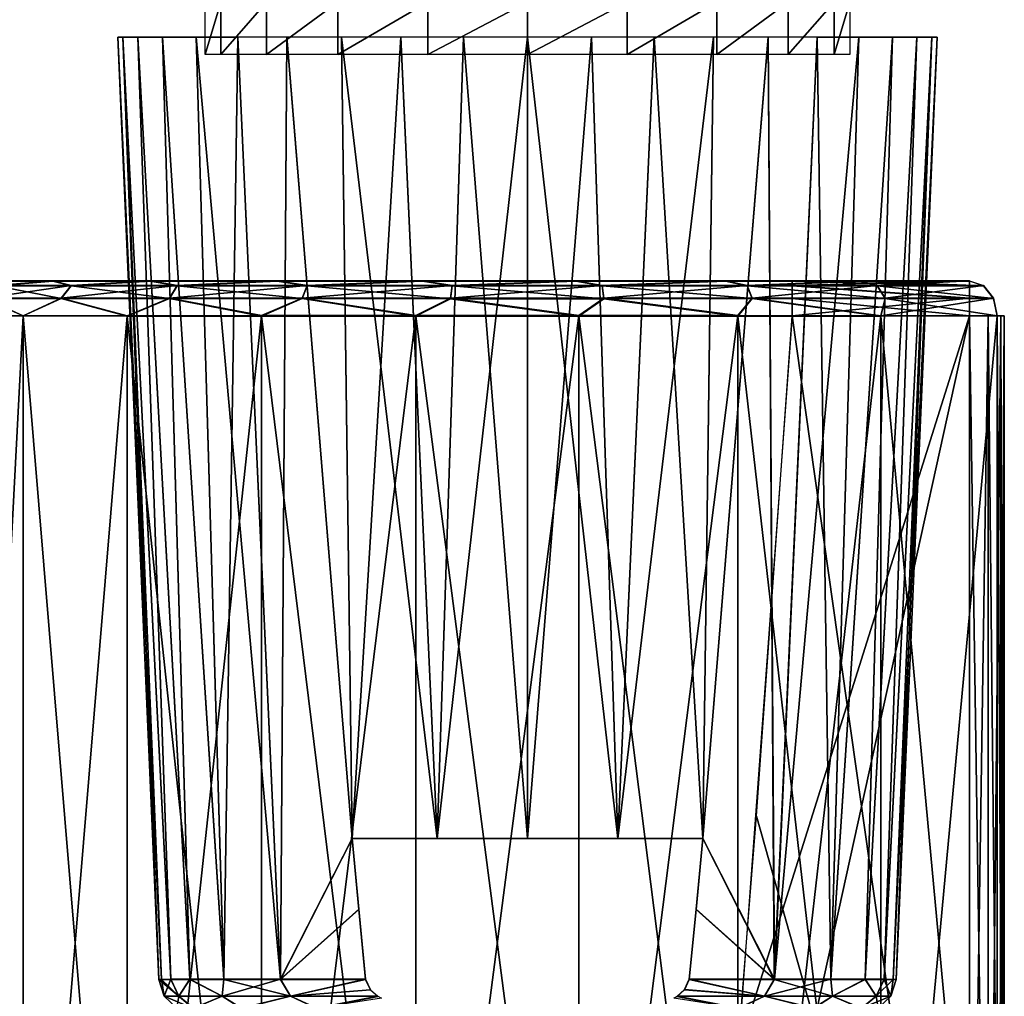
# Model space of a CAD drawing. Header units: millimetres. Extents: x -150 to 150, y -85 to 1149.
# Tile 52 of 256: x 43 to 71, y 420 to 448. Entities that reach past the tile are written whole.
import ezdxf

# ---------------------------------------------------------------- set-up
doc = ezdxf.new("R2010")
doc.units = ezdxf.units.MM
doc.header["$LTSCALE"] = 21.359881
for name, color, linetype in [('110', 7, 'CONTINUOUS'), ('111', 7, 'CONTINUOUS'), ('112', 7, 'CONTINUOUS'), ('54', 7, 'CONTINUOUS'), ('55', 7, 'CONTINUOUS'), ('56', 7, 'CONTINUOUS'), ('57', 7, 'CONTINUOUS'), ('58', 7, 'CONTINUOUS'), ('59', 7, 'CONTINUOUS'), ('60', 7, 'CONTINUOUS'), ('65', 7, 'CONTINUOUS'), ('66', 7, 'CONTINUOUS'), ('9029', 7, 'CONTINUOUS')]:
    doc.layers.add(name, color=color, linetype=linetype)

msp = doc.modelspace()

# ---------------------------------------------------------------- linework, layer by layer
at = {"layer": '110', "color": 7, "linetype": 'CONTINUOUS', "true_color": 0xaaaaaa}
for points in [[(45.707, 447.25, 0.01), (45.851, 447.251, -1.828), (46.883, 420.207, 0), (45.707, 447.25, 0.01)], [(45.851, 447.251, -1.828), (46.282, 447.251, -3.621), (47.223, 420.208, -2.662), (45.851, 447.251, -1.828)], [(46.883, 420.207, 0), (45.851, 447.251, -1.828), (46.959, 420.207, -1.27), (46.883, 420.207, 0)], [(46.959, 420.207, -1.27), (45.851, 447.251, -1.828), (47.223, 420.208, -2.662), (46.959, 420.207, -1.27)], [(46.282, 447.251, -3.621), (46.987, 447.252, -5.324), (47.768, 420.208, -4.237), (46.282, 447.251, -3.621)], [(47.223, 420.208, -2.662), (46.282, 447.251, -3.621), (47.768, 420.208, -4.237), (47.223, 420.208, -2.662)], [(46.987, 447.252, -5.324), (47.951, 447.253, -6.896), (48.749, 420.209, -6), (46.987, 447.252, -5.324)], [(47.768, 420.208, -4.237), (46.987, 447.252, -5.324), (48.749, 420.209, -6), (47.768, 420.208, -4.237)], [(47.951, 447.253, -6.896), (49.148, 447.253, -8.298), (48.749, 420.209, -6), (47.951, 447.253, -6.896)], [(48.749, 420.209, -6), (49.148, 447.253, -8.298), (50.374, 420.21, -7.852), (48.749, 420.209, -6)], [(49.148, 447.253, -8.298), (50.55, 447.254, -9.496), (50.374, 420.21, -7.852), (49.148, 447.253, -8.298)], [(50.55, 447.254, -9.496), (52.426, 424.254, -9.499), (50.374, 420.21, -7.852), (50.55, 447.254, -9.496)], [(52.122, 447.254, -10.459), (52.426, 424.254, -9.499), (50.55, 447.254, -9.496), (52.122, 447.254, -10.459)], [(53.826, 447.254, -11.165), (52.426, 424.254, -9.499), (52.122, 447.254, -10.459), (53.826, 447.254, -11.165)], [(54.864, 424.254, -10.431), (52.426, 424.254, -9.499), (53.826, 447.254, -11.165), (54.864, 424.254, -10.431)], [(55.619, 447.255, -11.595), (54.864, 424.254, -10.431), (53.826, 447.254, -11.165), (55.619, 447.255, -11.595)], [(57.457, 424.254, -10.749), (54.864, 424.254, -10.431), (57.457, 447.255, -11.74), (57.457, 424.254, -10.749)], [(57.457, 447.255, -11.74), (54.864, 424.254, -10.431), (55.619, 447.255, -11.595), (57.457, 447.255, -11.74)], [(60.05, 424.254, -10.431), (57.457, 424.254, -10.749), (59.295, 447.255, -11.595), (60.05, 424.254, -10.431)], [(59.295, 447.255, -11.595), (57.457, 424.254, -10.749), (57.457, 447.255, -11.74), (59.295, 447.255, -11.595)], [(61.088, 447.254, -11.165), (60.05, 424.254, -10.431), (59.295, 447.255, -11.595), (61.088, 447.254, -11.165)], [(62.488, 424.254, -9.499), (60.05, 424.254, -10.431), (62.791, 447.254, -10.459), (62.488, 424.254, -9.499)], [(62.791, 447.254, -10.459), (60.05, 424.254, -10.431), (61.088, 447.254, -11.165), (62.791, 447.254, -10.459)], [(64.54, 420.21, -7.851), (62.488, 424.254, -9.499), (64.363, 447.254, -9.496), (64.54, 420.21, -7.851)], [(64.363, 447.254, -9.496), (62.488, 424.254, -9.499), (62.791, 447.254, -10.459), (64.363, 447.254, -9.496)], [(65.765, 447.253, -8.298), (64.54, 420.21, -7.851), (64.363, 447.254, -9.496), (65.765, 447.253, -8.298)], [(66.165, 420.209, -5.998), (64.54, 420.21, -7.851), (66.963, 447.253, -6.896), (66.165, 420.209, -5.998)], [(66.963, 447.253, -6.896), (64.54, 420.21, -7.851), (65.765, 447.253, -8.298), (66.963, 447.253, -6.896)], [(67.926, 447.252, -5.324), (66.165, 420.209, -5.998), (66.963, 447.253, -6.896), (67.926, 447.252, -5.324)], [(67.145, 420.208, -4.236), (66.165, 420.209, -5.998), (67.926, 447.252, -5.324), (67.145, 420.208, -4.236)], [(68.632, 447.251, -3.621), (67.145, 420.208, -4.236), (67.926, 447.252, -5.324), (68.632, 447.251, -3.621)], [(67.69, 420.208, -2.663), (67.145, 420.208, -4.236), (68.632, 447.251, -3.621), (67.69, 420.208, -2.663)], [(67.954, 420.207, -1.271), (67.69, 420.208, -2.663), (69.062, 447.251, -1.828), (67.954, 420.207, -1.271)], [(69.062, 447.251, -1.828), (67.69, 420.208, -2.663), (68.632, 447.251, -3.621), (69.062, 447.251, -1.828)], [(69.207, 447.25, 0.01), (67.954, 420.207, -1.271), (69.062, 447.251, -1.828), (69.207, 447.25, 0.01)], [(68.031, 420.207, 0), (67.954, 420.207, -1.271), (69.207, 447.25, 0.01), (68.031, 420.207, 0)], [(50.374, 420.21, -7.852), (52.426, 424.254, -9.499), (52.618, 422.218, -9.5), (50.374, 420.21, -7.852)], [(62.296, 422.218, -9.5), (62.488, 424.254, -9.499), (64.54, 420.21, -7.851), (62.296, 422.218, -9.5)], [(52.813, 420.21, -9.5), (50.374, 420.21, -7.852), (52.618, 422.218, -9.5), (52.813, 420.21, -9.5)], [(62.1, 420.21, -9.5), (62.296, 422.218, -9.5), (64.54, 420.21, -7.851), (62.1, 420.21, -9.5)]]:
    msp.add_3dface(points, dxfattribs=at)
at = {"layer": '111', "color": 7, "linetype": 'CONTINUOUS', "true_color": 0xaaaaaa}
for points in [[(45.707, 447.25, 0.01), (46.883, 420.207, 0), (46.959, 420.206, 1.27), (45.707, 447.25, 0.01)], [(45.707, 447.25, 0.01), (46.959, 420.206, 1.27), (45.851, 447.249, 1.848), (45.707, 447.25, 0.01)], [(46.959, 420.206, 1.27), (47.223, 420.205, 2.662), (45.851, 447.249, 1.848), (46.959, 420.206, 1.27)], [(45.851, 447.249, 1.848), (47.223, 420.205, 2.662), (46.282, 447.249, 3.641), (45.851, 447.249, 1.848)], [(47.223, 420.205, 2.662), (47.768, 420.205, 4.236), (46.282, 447.249, 3.641), (47.223, 420.205, 2.662)], [(46.282, 447.249, 3.641), (47.768, 420.205, 4.236), (46.987, 447.248, 5.345), (46.282, 447.249, 3.641)], [(47.768, 420.205, 4.236), (48.748, 420.204, 5.998), (46.987, 447.248, 5.345), (47.768, 420.205, 4.236)], [(46.987, 447.248, 5.345), (48.748, 420.204, 5.998), (47.951, 447.247, 6.917), (46.987, 447.248, 5.345)], [(48.748, 420.204, 5.998), (50.373, 420.203, 7.85), (47.951, 447.247, 6.917), (48.748, 420.204, 5.998)], [(47.951, 447.247, 6.917), (50.373, 420.203, 7.85), (49.148, 447.247, 8.319), (47.951, 447.247, 6.917)], [(49.148, 447.247, 8.319), (50.373, 420.203, 7.85), (50.55, 447.246, 9.516), (49.148, 447.247, 8.319)], [(50.373, 420.203, 7.85), (52.426, 424.246, 9.501), (50.55, 447.246, 9.516), (50.373, 420.203, 7.85)], [(50.55, 447.246, 9.516), (52.426, 424.246, 9.501), (52.122, 447.246, 10.48), (50.55, 447.246, 9.516)], [(52.426, 424.246, 9.501), (54.864, 424.246, 10.434), (52.122, 447.246, 10.48), (52.426, 424.246, 9.501)], [(52.122, 447.246, 10.48), (54.864, 424.246, 10.434), (53.826, 447.246, 11.185), (52.122, 447.246, 10.48)], [(53.826, 447.246, 11.185), (54.864, 424.246, 10.434), (55.619, 447.245, 11.616), (53.826, 447.246, 11.185)], [(54.864, 424.246, 10.434), (57.457, 424.246, 10.751), (55.619, 447.245, 11.616), (54.864, 424.246, 10.434)], [(55.619, 447.245, 11.616), (57.457, 424.246, 10.751), (57.457, 447.245, 11.76), (55.619, 447.245, 11.616)], [(57.457, 424.246, 10.751), (60.05, 424.246, 10.434), (57.457, 447.245, 11.76), (57.457, 424.246, 10.751)], [(57.457, 447.245, 11.76), (60.05, 424.246, 10.434), (59.295, 447.245, 11.616), (57.457, 447.245, 11.76)], [(59.295, 447.245, 11.616), (60.05, 424.246, 10.434), (61.088, 447.246, 11.185), (59.295, 447.245, 11.616)], [(60.05, 424.246, 10.434), (62.488, 424.246, 9.501), (61.088, 447.246, 11.185), (60.05, 424.246, 10.434)], [(61.088, 447.246, 11.185), (62.488, 424.246, 9.501), (62.791, 447.246, 10.48), (61.088, 447.246, 11.185)], [(62.791, 447.246, 10.48), (62.488, 424.246, 9.501), (64.363, 447.246, 9.516), (62.791, 447.246, 10.48)], [(64.363, 447.246, 9.516), (62.488, 424.246, 9.501), (64.539, 420.203, 7.851), (64.363, 447.246, 9.516)], [(65.765, 447.247, 8.319), (64.363, 447.246, 9.516), (64.539, 420.203, 7.851), (65.765, 447.247, 8.319)], [(66.164, 420.204, 5.999), (65.765, 447.247, 8.319), (64.539, 420.203, 7.851), (66.164, 420.204, 5.999)], [(66.963, 447.247, 6.917), (65.765, 447.247, 8.319), (66.164, 420.204, 5.999), (66.963, 447.247, 6.917)], [(67.926, 447.248, 5.345), (66.963, 447.247, 6.917), (66.164, 420.204, 5.999), (67.926, 447.248, 5.345)], [(67.145, 420.205, 4.236), (67.926, 447.248, 5.345), (66.164, 420.204, 5.999), (67.145, 420.205, 4.236)], [(68.632, 447.249, 3.641), (67.926, 447.248, 5.345), (67.145, 420.205, 4.236), (68.632, 447.249, 3.641)], [(67.69, 420.205, 2.662), (68.632, 447.249, 3.641), (67.145, 420.205, 4.236), (67.69, 420.205, 2.662)], [(69.062, 447.249, 1.848), (68.632, 447.249, 3.641), (67.69, 420.205, 2.662), (69.062, 447.249, 1.848)], [(67.954, 420.206, 1.27), (69.062, 447.249, 1.848), (67.69, 420.205, 2.662), (67.954, 420.206, 1.27)], [(68.031, 420.207, 0), (69.062, 447.249, 1.848), (67.954, 420.206, 1.27), (68.031, 420.207, 0)], [(68.031, 420.207, 0), (69.207, 447.25, 0.01), (69.062, 447.249, 1.848), (68.031, 420.207, 0)], [(52.618, 422.211, 9.5), (52.426, 424.246, 9.501), (50.373, 420.203, 7.85), (52.618, 422.211, 9.5)], [(64.539, 420.203, 7.851), (62.488, 424.246, 9.501), (62.296, 422.211, 9.5), (64.539, 420.203, 7.851)], [(52.813, 420.203, 9.5), (52.618, 422.211, 9.5), (50.373, 420.203, 7.85), (52.813, 420.203, 9.5)], [(62.1, 420.203, 9.5), (64.539, 420.203, 7.851), (62.296, 422.211, 9.5), (62.1, 420.203, 9.5)]]:
    msp.add_3dface(points, dxfattribs=at)
at = {"layer": '112', "color": 7, "linetype": 'CONTINUOUS', "true_color": 0xaaaaaa}
for points in [[(46.883, 420.207, 0), (46.959, 420.207, -1.27), (47.031, 419.725, -0.002), (46.883, 420.207, 0)], [(46.959, 420.206, 1.27), (46.883, 420.207, 0), (47.456, 419.724, 2.948), (46.959, 420.206, 1.27)], [(46.883, 420.207, 0), (47.031, 419.725, -0.002), (47.456, 419.724, 2.948), (46.883, 420.207, 0)], [(46.959, 420.207, -1.27), (47.223, 420.208, -2.662), (47.031, 419.725, -0.002), (46.959, 420.207, -1.27)], [(47.223, 420.205, 2.662), (46.959, 420.206, 1.27), (47.456, 419.724, 2.948), (47.223, 420.205, 2.662)], [(47.223, 420.208, -2.662), (47.457, 419.726, -2.953), (47.031, 419.725, -0.002), (47.223, 420.208, -2.662)], [(47.223, 420.208, -2.662), (47.768, 420.208, -4.237), (47.457, 419.726, -2.953), (47.223, 420.208, -2.662)], [(47.768, 420.205, 4.236), (47.223, 420.205, 2.662), (47.456, 419.724, 2.948), (47.768, 420.205, 4.236)], [(47.768, 420.205, 4.236), (47.456, 419.724, 2.948), (48.7, 419.723, 5.658), (47.768, 420.205, 4.236)], [(47.768, 420.208, -4.237), (48.701, 419.727, -5.662), (47.457, 419.726, -2.953), (47.768, 420.208, -4.237)], [(47.768, 420.208, -4.237), (48.749, 420.209, -6), (48.701, 419.727, -5.662), (47.768, 420.208, -4.237)], [(48.748, 420.204, 5.998), (47.768, 420.205, 4.236), (48.7, 419.723, 5.658), (48.748, 420.204, 5.998)], [(48.748, 420.204, 5.998), (48.7, 419.723, 5.658), (50.659, 419.722, 7.905), (48.748, 420.204, 5.998)], [(48.749, 420.209, -6), (50.374, 420.21, -7.852), (48.701, 419.727, -5.662), (48.749, 420.209, -6)], [(50.374, 420.21, -7.852), (50.661, 419.728, -7.908), (48.701, 419.727, -5.662), (50.374, 420.21, -7.852)], [(50.373, 420.203, 7.85), (48.748, 420.204, 5.998), (50.659, 419.722, 7.905), (50.373, 420.203, 7.85)], [(52.813, 420.203, 9.5), (50.373, 420.203, 7.85), (50.659, 419.722, 7.905), (52.813, 420.203, 9.5)], [(50.374, 420.21, -7.852), (52.813, 420.21, -9.5), (50.661, 419.728, -7.908), (50.374, 420.21, -7.852)], [(52.813, 420.203, 9.5), (50.659, 419.722, 7.905), (52.949, 419.906, 9.5), (52.813, 420.203, 9.5)], [(50.661, 419.728, -7.908), (52.813, 420.21, -9.5), (52.955, 419.907, -9.501), (50.661, 419.728, -7.908)], [(64.254, 419.722, 7.905), (62.1, 420.203, 9.5), (61.963, 419.904, 9.5), (64.254, 419.722, 7.905)], [(61.964, 419.912, -9.501), (62.1, 420.21, -9.5), (64.253, 419.728, -7.907), (61.964, 419.912, -9.501)], [(62.1, 420.21, -9.5), (64.54, 420.21, -7.851), (64.253, 419.728, -7.907), (62.1, 420.21, -9.5)], [(64.539, 420.203, 7.851), (62.1, 420.203, 9.5), (64.254, 419.722, 7.905), (64.539, 420.203, 7.851)], [(64.54, 420.21, -7.851), (66.165, 420.209, -5.998), (64.253, 419.728, -7.907), (64.54, 420.21, -7.851)], [(64.253, 419.728, -7.907), (66.165, 420.209, -5.998), (66.213, 419.727, -5.661), (64.253, 419.728, -7.907)], [(66.213, 419.723, 5.659), (64.539, 420.203, 7.851), (64.254, 419.722, 7.905), (66.213, 419.723, 5.659)], [(66.164, 420.204, 5.999), (64.539, 420.203, 7.851), (66.213, 419.723, 5.659), (66.164, 420.204, 5.999)], [(67.145, 420.205, 4.236), (66.164, 420.204, 5.999), (66.213, 419.723, 5.659), (67.145, 420.205, 4.236)], [(66.165, 420.209, -5.998), (67.145, 420.208, -4.236), (66.213, 419.727, -5.661), (66.165, 420.209, -5.998)], [(66.213, 419.727, -5.661), (67.145, 420.208, -4.236), (67.457, 419.726, -2.951), (66.213, 419.727, -5.661)], [(67.457, 419.724, 2.949), (67.145, 420.205, 4.236), (66.213, 419.723, 5.659), (67.457, 419.724, 2.949)], [(67.145, 420.208, -4.236), (67.69, 420.208, -2.663), (67.457, 419.726, -2.951), (67.145, 420.208, -4.236)], [(67.69, 420.205, 2.662), (67.145, 420.205, 4.236), (67.457, 419.724, 2.949), (67.69, 420.205, 2.662)], [(67.69, 420.208, -2.663), (67.954, 420.207, -1.271), (67.457, 419.726, -2.951), (67.69, 420.208, -2.663)], [(67.457, 419.726, -2.951), (67.954, 420.207, -1.271), (67.883, 419.725, -0.001), (67.457, 419.726, -2.951)], [(67.883, 419.725, -0.001), (67.69, 420.205, 2.662), (67.457, 419.724, 2.949), (67.883, 419.725, -0.001)], [(67.954, 420.206, 1.27), (67.69, 420.205, 2.662), (67.883, 419.725, -0.001), (67.954, 420.206, 1.27)], [(67.954, 420.207, -1.271), (68.031, 420.207, 0), (67.883, 419.725, -0.001), (67.954, 420.207, -1.271)], [(68.031, 420.207, 0), (67.954, 420.206, 1.27), (67.883, 419.725, -0.001), (68.031, 420.207, 0)], [(50.659, 419.722, 7.905), (53.165, 419.719, 9.499), (52.949, 419.906, 9.5), (50.659, 419.722, 7.905)], [(53.165, 419.726, -9.501), (50.661, 419.728, -7.908), (52.955, 419.907, -9.501), (53.165, 419.726, -9.501)], [(61.748, 419.726, -9.501), (61.964, 419.912, -9.501), (64.253, 419.728, -7.907), (61.748, 419.726, -9.501)], [(61.749, 419.719, 9.499), (64.254, 419.722, 7.905), (61.963, 419.904, 9.5), (61.749, 419.719, 9.499)], [(47.457, 419.726, -2.953), (47.395, 419.377, -0.003), (47.031, 419.725, -0.002), (47.457, 419.726, -2.953)], [(47.395, 419.377, -0.003), (47.87, 419.375, 3.055), (47.031, 419.725, -0.002), (47.395, 419.377, -0.003)], [(47.031, 419.725, -0.002), (47.87, 419.375, 3.055), (47.456, 419.724, 2.948), (47.031, 419.725, -0.002)], [(47.871, 419.378, -3.061), (47.395, 419.377, -0.003), (47.457, 419.726, -2.953), (47.871, 419.378, -3.061)], [(47.456, 419.724, 2.948), (47.87, 419.375, 3.055), (48.7, 419.723, 5.658), (47.456, 419.724, 2.948)], [(48.701, 419.727, -5.662), (47.871, 419.378, -3.061), (47.457, 419.726, -2.953), (48.701, 419.727, -5.662)], [(47.87, 419.375, 3.055), (49.252, 419.374, 5.824), (48.7, 419.723, 5.658), (47.87, 419.375, 3.055)], [(49.255, 419.379, -5.829), (47.871, 419.378, -3.061), (48.701, 419.727, -5.662), (49.255, 419.379, -5.829)], [(48.7, 419.723, 5.658), (49.252, 419.374, 5.824), (50.659, 419.722, 7.905), (48.7, 419.723, 5.658)], [(50.661, 419.728, -7.908), (49.255, 419.379, -5.829), (48.701, 419.727, -5.662), (50.661, 419.728, -7.908)], [(49.252, 419.374, 5.824), (51.411, 419.373, 8.042), (50.659, 419.722, 7.905), (49.252, 419.374, 5.824)], [(51.414, 419.38, -8.046), (49.255, 419.379, -5.829), (50.661, 419.728, -7.908), (51.414, 419.38, -8.046)], [(50.659, 419.722, 7.905), (51.411, 419.373, 8.042), (53.165, 419.719, 9.499), (50.659, 419.722, 7.905)], [(53.165, 419.726, -9.501), (51.414, 419.38, -8.046), (50.661, 419.728, -7.908), (53.165, 419.726, -9.501)], [(53.267, 419.665, -9.501), (51.414, 419.38, -8.046), (53.165, 419.726, -9.501), (53.267, 419.665, -9.501)], [(61.657, 419.67, -9.501), (61.748, 419.726, -9.501), (63.502, 419.38, -8.044), (61.657, 419.67, -9.501)], [(61.748, 419.726, -9.501), (64.253, 419.728, -7.907), (63.502, 419.38, -8.044), (61.748, 419.726, -9.501)], [(64.254, 419.722, 7.905), (61.749, 419.719, 9.499), (63.5, 419.373, 8.044), (64.254, 419.722, 7.905)], [(65.659, 419.374, 5.827), (64.254, 419.722, 7.905), (63.5, 419.373, 8.044), (65.659, 419.374, 5.827)], [(63.502, 419.38, -8.044), (64.253, 419.728, -7.907), (65.661, 419.379, -5.826), (63.502, 419.38, -8.044)], [(64.253, 419.728, -7.907), (66.213, 419.727, -5.661), (65.661, 419.379, -5.826), (64.253, 419.728, -7.907)], [(66.213, 419.723, 5.659), (64.254, 419.722, 7.905), (65.659, 419.374, 5.827), (66.213, 419.723, 5.659)], [(67.042, 419.375, 3.058), (66.213, 419.723, 5.659), (65.659, 419.374, 5.827), (67.042, 419.375, 3.058)], [(65.661, 419.379, -5.826), (66.213, 419.727, -5.661), (67.043, 419.378, -3.058), (65.661, 419.379, -5.826)], [(66.213, 419.727, -5.661), (67.457, 419.726, -2.951), (67.043, 419.378, -3.058), (66.213, 419.727, -5.661)], [(67.457, 419.724, 2.949), (66.213, 419.723, 5.659), (67.042, 419.375, 3.058), (67.457, 419.724, 2.949)], [(67.519, 419.377, 0), (67.457, 419.724, 2.949), (67.042, 419.375, 3.058), (67.519, 419.377, 0)], [(67.457, 419.726, -2.951), (67.883, 419.725, -0.001), (67.043, 419.378, -3.058), (67.457, 419.726, -2.951)], [(67.043, 419.378, -3.058), (67.883, 419.725, -0.001), (67.519, 419.377, 0), (67.043, 419.378, -3.058)], [(67.883, 419.725, -0.001), (67.457, 419.724, 2.949), (67.519, 419.377, 0), (67.883, 419.725, -0.001)]]:
    msp.add_3dface(points, dxfattribs=at)
at = {"layer": '54', "color": 7, "linetype": 'CONTINUOUS', "true_color": 0xaaaaaa}
for points in [[(41.457, 440.25, 0.007), (45.235, 440.251, -1.825), (42.064, 440.252, -4.358), (41.457, 440.25, 0.007)], [(45.235, 440.249, 1.84), (45.235, 440.251, -1.825), (41.457, 440.25, 0.007), (45.235, 440.249, 1.84)], [(42.064, 440.248, 4.372), (45.235, 440.249, 1.84), (41.457, 440.25, 0.007), (42.064, 440.248, 4.372)], [(46.31, 440.252, -5.329), (48.365, 440.253, -8.364), (42.064, 440.252, -4.358), (46.31, 440.252, -5.329)], [(42.064, 440.252, -4.358), (48.365, 440.253, -8.364), (43.839, 440.253, -8.391), (42.064, 440.252, -4.358)], [(45.235, 440.251, -1.825), (46.31, 440.252, -5.329), (42.064, 440.252, -4.358), (45.235, 440.251, -1.825)], [(46.31, 440.248, 5.345), (45.235, 440.249, 1.84), (42.064, 440.248, 4.372), (46.31, 440.248, 5.345)], [(43.838, 440.247, 8.405), (46.31, 440.248, 5.345), (42.064, 440.248, 4.372), (43.838, 440.247, 8.405)], [(48.365, 440.247, 8.379), (46.31, 440.248, 5.345), (43.838, 440.247, 8.405), (48.365, 440.247, 8.379)], [(51.221, 440.246, 10.678), (48.365, 440.247, 8.379), (43.838, 440.247, 8.405), (51.221, 440.246, 10.678)], [(46.645, 440.245, 11.802), (51.221, 440.246, 10.678), (43.838, 440.247, 8.405), (46.645, 440.245, 11.802)], [(43.839, 440.253, -8.391), (51.221, 440.254, -10.663), (46.646, 440.255, -11.787), (43.839, 440.253, -8.391)], [(48.365, 440.253, -8.364), (51.221, 440.254, -10.663), (43.839, 440.253, -8.391), (48.365, 440.253, -8.364)], [(54.625, 440.245, 12.038), (51.221, 440.246, 10.678), (46.645, 440.245, 11.802), (54.625, 440.245, 12.038)], [(50.272, 440.244, 14.303), (54.625, 440.245, 12.038), (46.645, 440.245, 11.802), (50.272, 440.244, 14.303)], [(50.273, 440.256, -14.289), (46.646, 440.255, -11.787), (67.004, 440.255, -12.832), (50.273, 440.256, -14.289)], [(54.625, 440.255, -12.023), (58.278, 440.255, -12.324), (46.646, 440.255, -11.787), (54.625, 440.255, -12.023)], [(46.646, 440.255, -11.787), (58.278, 440.255, -12.324), (67.004, 440.255, -12.832), (46.646, 440.255, -11.787)], [(51.221, 440.254, -10.663), (54.625, 440.255, -12.023), (46.646, 440.255, -11.787), (51.221, 440.254, -10.663)], [(58.278, 440.245, 12.339), (54.625, 440.245, 12.038), (50.272, 440.244, 14.303), (58.278, 440.245, 12.339)], [(67.003, 440.245, 12.847), (58.278, 440.245, 12.339), (50.272, 440.244, 14.303), (67.003, 440.245, 12.847)], [(63.139, 440.244, 14.965), (67.003, 440.245, 12.847), (50.272, 440.244, 14.303), (63.139, 440.244, 14.965)], [(54.443, 440.244, 15.721), (63.139, 440.244, 14.965), (50.272, 440.244, 14.303), (54.443, 440.244, 15.721)], [(54.444, 440.256, -15.706), (50.273, 440.256, -14.289), (63.139, 440.256, -14.949), (54.444, 440.256, -15.706)], [(63.139, 440.256, -14.949), (50.273, 440.256, -14.289), (67.004, 440.255, -12.832), (63.139, 440.256, -14.949)], [(58.843, 440.244, 15.947), (63.139, 440.244, 14.965), (54.443, 440.244, 15.721), (58.843, 440.244, 15.947)], [(58.844, 440.256, -15.932), (54.444, 440.256, -15.706), (63.139, 440.256, -14.949), (58.844, 440.256, -15.932)], [(58.278, 440.255, -12.324), (61.86, 440.255, -11.541), (67.004, 440.255, -12.832), (58.278, 440.255, -12.324)], [(61.86, 440.245, 11.556), (58.278, 440.245, 12.339), (70.143, 440.246, 9.758), (61.86, 440.245, 11.556)], [(70.143, 440.246, 9.758), (58.278, 440.245, 12.339), (67.003, 440.245, 12.847), (70.143, 440.246, 9.758)], [(61.86, 440.255, -11.541), (65.052, 440.254, -9.742), (67.004, 440.255, -12.832), (61.86, 440.255, -11.541)], [(65.052, 440.246, 9.758), (61.86, 440.245, 11.556), (70.143, 440.246, 9.758), (65.052, 440.246, 9.758)], [(67.004, 440.255, -12.832), (65.052, 440.254, -9.742), (70.143, 440.254, -9.742), (67.004, 440.255, -12.832)]]:
    msp.add_3dface(points, dxfattribs=at)
at = {"layer": '55', "color": 7, "linetype": 'CONTINUOUS', "true_color": 0xaaaaaa}
for points in [[(42.986, 403.254, -8.929), (41.101, 403.252, -4.644), (42.986, 439.254, -8.915), (42.986, 403.254, -8.929)], [(42.986, 439.254, -8.915), (41.101, 403.252, -4.644), (41.101, 439.252, -4.63), (42.986, 439.254, -8.915)], [(41.101, 403.248, 4.63), (42.986, 403.246, 8.915), (41.101, 439.248, 4.644), (41.101, 403.248, 4.63)], [(41.101, 439.248, 4.644), (42.986, 403.246, 8.915), (42.986, 439.246, 8.929), (41.101, 439.248, 4.644)], [(45.968, 403.255, -12.538), (42.986, 403.254, -8.929), (45.968, 439.255, -12.524), (45.968, 403.255, -12.538)], [(45.968, 439.255, -12.524), (42.986, 403.254, -8.929), (42.986, 439.254, -8.915), (45.968, 439.255, -12.524)], [(42.986, 403.246, 8.915), (45.968, 403.245, 12.524), (42.986, 439.246, 8.929), (42.986, 403.246, 8.915)], [(42.986, 439.246, 8.929), (45.968, 403.245, 12.524), (45.968, 439.245, 12.538), (42.986, 439.246, 8.929)], [(49.822, 403.256, -15.196), (45.968, 403.255, -12.538), (49.822, 439.256, -15.182), (49.822, 403.256, -15.196)], [(49.822, 439.256, -15.182), (45.968, 403.255, -12.538), (45.968, 439.255, -12.524), (49.822, 439.256, -15.182)], [(45.968, 403.245, 12.524), (49.822, 403.244, 15.182), (45.968, 439.245, 12.538), (45.968, 403.245, 12.524)], [(45.968, 439.245, 12.538), (49.822, 403.244, 15.182), (49.822, 439.244, 15.196), (45.968, 439.245, 12.538)], [(54.254, 403.257, -16.703), (49.822, 403.256, -15.196), (54.254, 439.257, -16.688), (54.254, 403.257, -16.703)], [(54.254, 439.257, -16.688), (49.822, 403.256, -15.196), (49.822, 439.256, -15.182), (54.254, 439.257, -16.688)], [(49.822, 403.244, 15.182), (54.254, 403.243, 16.688), (49.822, 439.244, 15.196), (49.822, 403.244, 15.182)], [(49.822, 439.244, 15.196), (54.254, 403.243, 16.688), (54.254, 439.243, 16.703), (49.822, 439.244, 15.196)], [(58.93, 403.257, -16.943), (54.254, 403.257, -16.703), (58.93, 439.257, -16.929), (58.93, 403.257, -16.943)], [(58.93, 439.257, -16.929), (54.254, 403.257, -16.703), (54.254, 439.257, -16.688), (58.93, 439.257, -16.929)], [(54.254, 403.243, 16.688), (58.93, 403.243, 16.929), (54.254, 439.243, 16.703), (54.254, 403.243, 16.688)], [(54.254, 439.243, 16.703), (58.93, 403.243, 16.929), (58.93, 439.243, 16.943), (54.254, 439.243, 16.703)], [(63.493, 439.256, -15.885), (58.93, 403.257, -16.943), (58.93, 439.257, -16.929), (63.493, 439.256, -15.885)], [(63.493, 403.256, -15.899), (58.93, 403.257, -16.943), (63.493, 439.256, -15.885), (63.493, 403.256, -15.899)], [(58.93, 439.243, 16.943), (63.493, 403.244, 15.885), (63.493, 439.244, 15.899), (58.93, 439.243, 16.943)], [(58.93, 403.243, 16.929), (63.493, 403.244, 15.885), (58.93, 439.243, 16.943), (58.93, 403.243, 16.929)], [(67.599, 439.255, -13.636), (63.493, 403.256, -15.899), (63.493, 439.256, -15.885), (67.599, 439.255, -13.636)], [(67.599, 403.255, -13.65), (63.493, 403.256, -15.899), (67.599, 439.255, -13.636), (67.599, 403.255, -13.65)], [(63.493, 439.244, 15.899), (67.599, 403.245, 13.636), (67.599, 439.245, 13.65), (63.493, 439.244, 15.899)], [(63.493, 403.244, 15.885), (67.599, 403.245, 13.636), (63.493, 439.244, 15.899), (63.493, 403.244, 15.885)], [(70.936, 439.254, -10.352), (67.599, 403.255, -13.65), (67.599, 439.255, -13.636), (70.936, 439.254, -10.352)], [(70.936, 403.254, -10.367), (67.599, 403.255, -13.65), (70.936, 439.254, -10.352), (70.936, 403.254, -10.367)], [(70.936, 403.246, 10.352), (70.936, 439.246, 10.367), (67.599, 439.245, 13.65), (70.936, 403.246, 10.352)], [(67.599, 403.245, 13.636), (70.936, 403.246, 10.352), (67.599, 439.245, 13.65), (67.599, 403.245, 13.636)]]:
    msp.add_3dface(points, dxfattribs=at)
at = {"layer": '56', "color": 7, "linetype": 'CONTINUOUS', "true_color": 0xaaaaaa}
for points in [[(62.217, 403.253, -8.757), (70.143, 403.253, -8.757), (70.143, 439.253, -8.743), (62.217, 403.253, -8.757)], [(63.506, 418.147, -8.751), (62.217, 403.253, -8.757), (70.143, 439.253, -8.743), (63.506, 418.147, -8.751)], [(65.052, 439.253, -8.743), (63.506, 418.147, -8.751), (70.143, 439.253, -8.743), (65.052, 439.253, -8.743)]]:
    msp.add_3dface(points, dxfattribs=at)
at = {"layer": '57', "color": 7, "linetype": 'CONTINUOUS', "true_color": 0xaaaaaa}
for points in [[(64.027, 424.892, 8.751), (65.052, 439.247, 8.757), (70.143, 403.247, 8.743), (64.027, 424.892, 8.751)], [(65.052, 439.247, 8.757), (70.143, 439.247, 8.757), (70.143, 403.247, 8.743), (65.052, 439.247, 8.757)], [(63.024, 412.246, 8.746), (64.027, 424.892, 8.751), (70.143, 403.247, 8.743), (63.024, 412.246, 8.746)]]:
    msp.add_3dface(points, dxfattribs=at)
at = {"layer": '58', "color": 7, "linetype": 'CONTINUOUS', "true_color": 0xaaaaaa}
for points in [[(42.064, 440.252, -4.358), (43.839, 440.253, -8.391), (42.212, 440.119, -6.305), (42.064, 440.252, -4.358)], [(43.838, 440.247, 8.405), (42.064, 440.248, 4.372), (42.212, 440.114, 6.32), (43.838, 440.247, 8.405)], [(42.212, 440.119, -6.305), (43.839, 440.253, -8.391), (44.365, 440.12, -10.034), (42.212, 440.119, -6.305)], [(44.365, 440.112, 10.049), (43.838, 440.247, 8.405), (42.212, 440.114, 6.32), (44.365, 440.112, 10.049)], [(46.645, 440.245, 11.802), (43.838, 440.247, 8.405), (44.365, 440.112, 10.049), (46.645, 440.245, 11.802)], [(43.839, 440.253, -8.391), (46.646, 440.255, -11.787), (44.365, 440.12, -10.034), (43.839, 440.253, -8.391)], [(44.365, 440.12, -10.034), (46.646, 440.255, -11.787), (47.409, 440.121, -13.08), (44.365, 440.12, -10.034)], [(47.409, 440.111, 13.095), (46.645, 440.245, 11.802), (44.365, 440.112, 10.049), (47.409, 440.111, 13.095)], [(50.272, 440.244, 14.303), (46.645, 440.245, 11.802), (47.409, 440.111, 13.095), (50.272, 440.244, 14.303)], [(46.646, 440.255, -11.787), (50.273, 440.256, -14.289), (47.409, 440.121, -13.08), (46.646, 440.255, -11.787)], [(47.409, 440.121, -13.08), (50.273, 440.256, -14.289), (51.137, 440.122, -15.234), (47.409, 440.121, -13.08)], [(51.137, 440.11, 15.249), (50.272, 440.244, 14.303), (47.409, 440.111, 13.095), (51.137, 440.11, 15.249)], [(54.443, 440.244, 15.721), (50.272, 440.244, 14.303), (51.137, 440.11, 15.249), (54.443, 440.244, 15.721)], [(50.273, 440.256, -14.289), (54.444, 440.256, -15.706), (51.137, 440.122, -15.234), (50.273, 440.256, -14.289)], [(51.137, 440.122, -15.234), (54.444, 440.256, -15.706), (55.296, 440.123, -16.35), (51.137, 440.122, -15.234)], [(55.296, 440.11, 16.365), (54.443, 440.244, 15.721), (51.137, 440.11, 15.249), (55.296, 440.11, 16.365)], [(58.843, 440.244, 15.947), (54.443, 440.244, 15.721), (55.296, 440.11, 16.365), (58.843, 440.244, 15.947)], [(54.444, 440.256, -15.706), (58.844, 440.256, -15.932), (55.296, 440.123, -16.35), (54.444, 440.256, -15.706)], [(55.296, 440.123, -16.35), (58.844, 440.256, -15.932), (59.602, 440.123, -16.352), (55.296, 440.123, -16.35)], [(59.602, 440.11, 16.367), (58.843, 440.244, 15.947), (55.296, 440.11, 16.365), (59.602, 440.11, 16.367)], [(63.139, 440.244, 14.965), (58.843, 440.244, 15.947), (59.602, 440.11, 16.367), (63.139, 440.244, 14.965)], [(58.844, 440.256, -15.932), (63.139, 440.256, -14.949), (59.602, 440.123, -16.352), (58.844, 440.256, -15.932)], [(59.602, 440.123, -16.352), (63.139, 440.256, -14.949), (63.762, 440.122, -15.24), (59.602, 440.123, -16.352)], [(63.762, 440.11, 15.255), (63.139, 440.244, 14.965), (59.602, 440.11, 16.367), (63.762, 440.11, 15.255)], [(63.139, 440.256, -14.949), (67.004, 440.255, -12.832), (63.762, 440.122, -15.24), (63.139, 440.256, -14.949)], [(67.003, 440.245, 12.847), (63.139, 440.244, 14.965), (63.762, 440.11, 15.255), (67.003, 440.245, 12.847)], [(63.762, 440.122, -15.24), (67.004, 440.255, -12.832), (67.492, 440.121, -13.089), (63.762, 440.122, -15.24)], [(67.492, 440.111, 13.104), (67.003, 440.245, 12.847), (63.762, 440.11, 15.255), (67.492, 440.111, 13.104)], [(70.143, 440.246, 9.758), (67.003, 440.245, 12.847), (70.539, 440.112, 10.062), (70.143, 440.246, 9.758)], [(70.539, 440.112, 10.062), (67.003, 440.245, 12.847), (67.492, 440.111, 13.104), (70.539, 440.112, 10.062)], [(67.004, 440.255, -12.832), (70.143, 440.254, -9.742), (67.492, 440.121, -13.089), (67.004, 440.255, -12.832)], [(67.492, 440.121, -13.089), (70.143, 440.254, -9.742), (70.539, 440.12, -10.047), (67.492, 440.121, -13.089)], [(42.212, 440.119, -6.305), (44.365, 440.12, -10.034), (41.874, 439.753, -6.445), (42.212, 440.119, -6.305)], [(41.874, 439.753, -6.445), (44.365, 440.12, -10.034), (44.074, 439.754, -10.257), (41.874, 439.753, -6.445)], [(44.074, 439.746, 10.272), (42.212, 440.114, 6.32), (41.874, 439.747, 6.46), (44.074, 439.746, 10.272)], [(44.365, 440.112, 10.049), (42.212, 440.114, 6.32), (44.074, 439.746, 10.272), (44.365, 440.112, 10.049)], [(44.365, 440.12, -10.034), (47.409, 440.121, -13.08), (44.074, 439.754, -10.257), (44.365, 440.12, -10.034)], [(44.074, 439.754, -10.257), (47.409, 440.121, -13.08), (47.186, 439.755, -13.37), (44.074, 439.754, -10.257)], [(47.186, 439.745, 13.385), (44.365, 440.112, 10.049), (44.074, 439.746, 10.272), (47.186, 439.745, 13.385)], [(47.409, 440.111, 13.095), (44.365, 440.112, 10.049), (47.186, 439.745, 13.385), (47.409, 440.111, 13.095)], [(47.409, 440.121, -13.08), (51.137, 440.122, -15.234), (47.186, 439.755, -13.37), (47.409, 440.121, -13.08)], [(47.186, 439.755, -13.37), (51.137, 440.122, -15.234), (50.997, 439.756, -15.572), (47.186, 439.755, -13.37)], [(50.997, 439.744, 15.587), (47.409, 440.111, 13.095), (47.186, 439.745, 13.385), (50.997, 439.744, 15.587)], [(51.137, 440.11, 15.249), (47.409, 440.111, 13.095), (50.997, 439.744, 15.587), (51.137, 440.11, 15.249)], [(51.137, 440.122, -15.234), (55.296, 440.123, -16.35), (50.997, 439.756, -15.572), (51.137, 440.122, -15.234)], [(50.997, 439.756, -15.572), (55.296, 440.123, -16.35), (55.248, 439.757, -16.713), (50.997, 439.756, -15.572)], [(55.248, 439.743, 16.728), (51.137, 440.11, 15.249), (50.997, 439.744, 15.587), (55.248, 439.743, 16.728)], [(55.296, 440.11, 16.365), (51.137, 440.11, 15.249), (55.248, 439.743, 16.728), (55.296, 440.11, 16.365)], [(55.296, 440.123, -16.35), (59.602, 440.123, -16.352), (55.248, 439.757, -16.713), (55.296, 440.123, -16.35)], [(55.248, 439.757, -16.713), (59.602, 440.123, -16.352), (59.649, 439.757, -16.716), (55.248, 439.757, -16.713)], [(59.649, 439.743, 16.73), (55.296, 440.11, 16.365), (55.248, 439.743, 16.728), (59.649, 439.743, 16.73)], [(59.602, 440.11, 16.367), (55.296, 440.11, 16.365), (59.649, 439.743, 16.73), (59.602, 440.11, 16.367)], [(59.602, 440.123, -16.352), (63.762, 440.122, -15.24), (59.649, 439.757, -16.716), (59.602, 440.123, -16.352)], [(63.762, 440.11, 15.255), (59.602, 440.11, 16.367), (63.902, 439.744, 15.593), (63.762, 440.11, 15.255)], [(63.902, 439.744, 15.593), (59.602, 440.11, 16.367), (59.649, 439.743, 16.73), (63.902, 439.744, 15.593)], [(59.649, 439.757, -16.716), (63.762, 440.122, -15.24), (63.902, 439.756, -15.579), (59.649, 439.757, -16.716)], [(63.762, 440.122, -15.24), (67.492, 440.121, -13.089), (63.902, 439.756, -15.579), (63.762, 440.122, -15.24)], [(67.492, 440.111, 13.104), (63.762, 440.11, 15.255), (67.715, 439.745, 13.395), (67.492, 440.111, 13.104)], [(67.715, 439.745, 13.395), (63.762, 440.11, 15.255), (63.902, 439.744, 15.593), (67.715, 439.745, 13.395)], [(63.902, 439.756, -15.579), (67.492, 440.121, -13.089), (67.715, 439.755, -13.38), (63.902, 439.756, -15.579)], [(67.492, 440.121, -13.089), (70.539, 440.12, -10.047), (67.715, 439.755, -13.38), (67.492, 440.121, -13.089)], [(70.539, 440.112, 10.062), (67.492, 440.111, 13.104), (70.83, 439.746, 10.285), (70.539, 440.112, 10.062)], [(70.83, 439.746, 10.285), (67.492, 440.111, 13.104), (67.715, 439.745, 13.395), (70.83, 439.746, 10.285)], [(67.715, 439.755, -13.38), (70.539, 440.12, -10.047), (70.83, 439.754, -10.27), (67.715, 439.755, -13.38)], [(42.986, 439.254, -8.915), (41.101, 439.252, -4.63), (41.874, 439.753, -6.445), (42.986, 439.254, -8.915)], [(41.101, 439.248, 4.644), (42.986, 439.246, 8.929), (41.874, 439.747, 6.46), (41.101, 439.248, 4.644)], [(42.986, 439.254, -8.915), (41.874, 439.753, -6.445), (44.074, 439.754, -10.257), (42.986, 439.254, -8.915)], [(42.986, 439.246, 8.929), (44.074, 439.746, 10.272), (41.874, 439.747, 6.46), (42.986, 439.246, 8.929)], [(45.968, 439.255, -12.524), (42.986, 439.254, -8.915), (44.074, 439.754, -10.257), (45.968, 439.255, -12.524)], [(42.986, 439.246, 8.929), (45.968, 439.245, 12.538), (44.074, 439.746, 10.272), (42.986, 439.246, 8.929)], [(45.968, 439.255, -12.524), (44.074, 439.754, -10.257), (47.186, 439.755, -13.37), (45.968, 439.255, -12.524)], [(45.968, 439.245, 12.538), (47.186, 439.745, 13.385), (44.074, 439.746, 10.272), (45.968, 439.245, 12.538)], [(49.822, 439.256, -15.182), (45.968, 439.255, -12.524), (47.186, 439.755, -13.37), (49.822, 439.256, -15.182)], [(45.968, 439.245, 12.538), (49.822, 439.244, 15.196), (47.186, 439.745, 13.385), (45.968, 439.245, 12.538)], [(49.822, 439.256, -15.182), (47.186, 439.755, -13.37), (50.997, 439.756, -15.572), (49.822, 439.256, -15.182)], [(49.822, 439.244, 15.196), (50.997, 439.744, 15.587), (47.186, 439.745, 13.385), (49.822, 439.244, 15.196)], [(54.254, 439.257, -16.688), (49.822, 439.256, -15.182), (50.997, 439.756, -15.572), (54.254, 439.257, -16.688)], [(49.822, 439.244, 15.196), (54.254, 439.243, 16.703), (50.997, 439.744, 15.587), (49.822, 439.244, 15.196)], [(54.254, 439.257, -16.688), (50.997, 439.756, -15.572), (55.248, 439.757, -16.713), (54.254, 439.257, -16.688)], [(54.254, 439.243, 16.703), (55.248, 439.743, 16.728), (50.997, 439.744, 15.587), (54.254, 439.243, 16.703)], [(58.93, 439.257, -16.929), (54.254, 439.257, -16.688), (55.248, 439.757, -16.713), (58.93, 439.257, -16.929)], [(54.254, 439.243, 16.703), (58.93, 439.243, 16.943), (55.248, 439.743, 16.728), (54.254, 439.243, 16.703)], [(58.93, 439.257, -16.929), (55.248, 439.757, -16.713), (59.649, 439.757, -16.716), (58.93, 439.257, -16.929)], [(58.93, 439.243, 16.943), (59.649, 439.743, 16.73), (55.248, 439.743, 16.728), (58.93, 439.243, 16.943)], [(63.493, 439.256, -15.885), (58.93, 439.257, -16.929), (59.649, 439.757, -16.716), (63.493, 439.256, -15.885)], [(58.93, 439.243, 16.943), (63.493, 439.244, 15.899), (59.649, 439.743, 16.73), (58.93, 439.243, 16.943)], [(63.493, 439.256, -15.885), (59.649, 439.757, -16.716), (63.902, 439.756, -15.579), (63.493, 439.256, -15.885)], [(63.493, 439.244, 15.899), (63.902, 439.744, 15.593), (59.649, 439.743, 16.73), (63.493, 439.244, 15.899)], [(67.599, 439.255, -13.636), (63.493, 439.256, -15.885), (63.902, 439.756, -15.579), (67.599, 439.255, -13.636)], [(63.493, 439.244, 15.899), (67.599, 439.245, 13.65), (63.902, 439.744, 15.593), (63.493, 439.244, 15.899)], [(67.599, 439.255, -13.636), (63.902, 439.756, -15.579), (67.715, 439.755, -13.38), (67.599, 439.255, -13.636)], [(67.599, 439.245, 13.65), (67.715, 439.745, 13.395), (63.902, 439.744, 15.593), (67.599, 439.245, 13.65)], [(67.599, 439.255, -13.636), (67.715, 439.755, -13.38), (70.83, 439.754, -10.27), (67.599, 439.255, -13.636)], [(70.936, 439.254, -10.352), (67.599, 439.255, -13.636), (70.83, 439.754, -10.27), (70.936, 439.254, -10.352)], [(67.599, 439.245, 13.65), (70.936, 439.246, 10.367), (67.715, 439.745, 13.395), (67.599, 439.245, 13.65)], [(70.936, 439.246, 10.367), (70.83, 439.746, 10.285), (67.715, 439.745, 13.395), (70.936, 439.246, 10.367)]]:
    msp.add_3dface(points, dxfattribs=at)
at = {"layer": '59', "color": 7, "linetype": 'CONTINUOUS', "true_color": 0xaaaaaa}
for points in [[(65.052, 440.246, 9.758), (70.143, 440.246, 9.758), (70.143, 440.112, 9.257), (65.052, 440.246, 9.758)], [(65.052, 440.112, 9.257), (65.052, 440.246, 9.758), (70.143, 440.112, 9.257), (65.052, 440.112, 9.257)], [(65.052, 439.746, 8.891), (65.052, 440.112, 9.257), (70.143, 439.746, 8.891), (65.052, 439.746, 8.891)], [(70.143, 439.746, 8.891), (65.052, 440.112, 9.257), (70.143, 440.112, 9.257), (70.143, 439.746, 8.891)], [(70.143, 439.247, 8.757), (65.052, 439.247, 8.757), (65.052, 439.746, 8.891), (70.143, 439.247, 8.757)], [(70.143, 439.247, 8.757), (65.052, 439.746, 8.891), (70.143, 439.746, 8.891), (70.143, 439.247, 8.757)]]:
    msp.add_3dface(points, dxfattribs=at)
at = {"layer": '60', "color": 7, "linetype": 'CONTINUOUS', "true_color": 0xaaaaaa}
for points in [[(70.143, 440.254, -9.742), (65.052, 440.254, -9.742), (65.052, 440.12, -9.242), (70.143, 440.254, -9.742)], [(70.143, 440.254, -9.742), (65.052, 440.12, -9.242), (70.143, 440.12, -9.243), (70.143, 440.254, -9.742)], [(65.052, 440.12, -9.242), (65.052, 439.753, -8.876), (70.143, 439.754, -8.877), (65.052, 440.12, -9.242)], [(70.143, 440.12, -9.243), (65.052, 440.12, -9.242), (70.143, 439.754, -8.877), (70.143, 440.12, -9.243)], [(65.052, 439.253, -8.743), (70.143, 439.253, -8.743), (70.143, 439.754, -8.877), (65.052, 439.253, -8.743)], [(65.052, 439.753, -8.876), (65.052, 439.253, -8.743), (70.143, 439.754, -8.877), (65.052, 439.753, -8.876)]]:
    msp.add_3dface(points, dxfattribs=at)
at = {"layer": '65', "color": 7, "linetype": 'CONTINUOUS', "true_color": 0xaaaaaa}
for points in [[(70.143, 403.247, 8.743), (70.143, 439.247, 8.757), (70.671, 439.246, 8.908), (70.143, 403.247, 8.743)], [(70.671, 403.246, 8.894), (70.143, 403.247, 8.743), (70.671, 439.246, 8.908), (70.671, 403.246, 8.894)], [(71.04, 403.246, 9.301), (70.671, 403.246, 8.894), (71.04, 439.246, 9.315), (71.04, 403.246, 9.301)], [(71.04, 439.246, 9.315), (70.671, 403.246, 8.894), (70.671, 439.246, 8.908), (71.04, 439.246, 9.315)], [(70.936, 439.246, 10.367), (70.936, 403.246, 10.352), (71.138, 403.246, 9.841), (70.936, 439.246, 10.367)], [(70.936, 439.246, 10.367), (71.138, 403.246, 9.841), (71.138, 439.246, 9.856), (70.936, 439.246, 10.367)], [(71.138, 403.246, 9.841), (71.04, 403.246, 9.301), (71.138, 439.246, 9.856), (71.138, 403.246, 9.841)], [(71.138, 439.246, 9.856), (71.04, 403.246, 9.301), (71.04, 439.246, 9.315), (71.138, 439.246, 9.856)]]:
    msp.add_3dface(points, dxfattribs=at)
at = {"layer": '66', "color": 7, "linetype": 'CONTINUOUS', "true_color": 0xaaaaaa}
for points in [[(70.671, 439.254, -8.894), (70.143, 439.253, -8.743), (70.671, 403.254, -8.908), (70.671, 439.254, -8.894)], [(70.143, 439.253, -8.743), (70.143, 403.253, -8.757), (70.671, 403.254, -8.908), (70.143, 439.253, -8.743)], [(71.04, 439.254, -9.301), (70.671, 439.254, -8.894), (71.04, 403.254, -9.315), (71.04, 439.254, -9.301)], [(71.04, 403.254, -9.315), (70.671, 439.254, -8.894), (70.671, 403.254, -8.908), (71.04, 403.254, -9.315)], [(70.936, 403.254, -10.367), (70.936, 439.254, -10.352), (71.138, 439.254, -9.841), (70.936, 403.254, -10.367)], [(70.936, 403.254, -10.367), (71.138, 439.254, -9.841), (71.138, 403.254, -9.856), (70.936, 403.254, -10.367)], [(71.138, 439.254, -9.841), (71.04, 439.254, -9.301), (71.138, 403.254, -9.856), (71.138, 439.254, -9.841)], [(71.138, 403.254, -9.856), (71.04, 439.254, -9.301), (71.04, 403.254, -9.315), (71.138, 403.254, -9.856)]]:
    msp.add_3dface(points, dxfattribs=at)
at = {"layer": '9029', "color": 7, "linetype": 'CONTINUOUS', "true_color": 0xaaaaaa}
for points in [[(48.207, 448.25, 0.011), (48.659, 448.251, -2.848), (48.207, 446.75, 0.01), (48.207, 448.25, 0.011)], [(48.207, 446.75, 0.01), (48.659, 448.251, -2.848), (48.659, 446.751, -2.848), (48.207, 446.75, 0.01)], [(48.659, 448.251, -2.848), (49.973, 448.252, -5.426), (48.659, 446.751, -2.848), (48.659, 448.251, -2.848)], [(48.659, 446.751, -2.848), (49.973, 448.252, -5.426), (49.973, 446.752, -5.427), (48.659, 446.751, -2.848)], [(49.973, 448.252, -5.426), (52.02, 448.253, -7.473), (49.973, 446.752, -5.427), (49.973, 448.252, -5.426)], [(49.973, 446.752, -5.427), (52.02, 448.253, -7.473), (52.02, 446.753, -7.473), (49.973, 446.752, -5.427)], [(52.02, 448.253, -7.473), (54.598, 448.253, -8.787), (52.02, 446.753, -7.473), (52.02, 448.253, -7.473)], [(52.02, 446.753, -7.473), (54.598, 448.253, -8.787), (54.598, 446.753, -8.787), (52.02, 446.753, -7.473)], [(54.598, 448.253, -8.787), (57.457, 448.254, -9.239), (54.598, 446.753, -8.787), (54.598, 448.253, -8.787)], [(54.598, 446.753, -8.787), (57.457, 448.254, -9.239), (57.457, 446.754, -9.24), (54.598, 446.753, -8.787)], [(57.457, 448.254, -9.239), (60.315, 448.253, -8.787), (57.457, 446.754, -9.24), (57.457, 448.254, -9.239)], [(57.457, 446.754, -9.24), (60.315, 448.253, -8.787), (60.315, 446.753, -8.787), (57.457, 446.754, -9.24)], [(60.315, 448.253, -8.787), (62.894, 448.253, -7.473), (60.315, 446.753, -8.787), (60.315, 448.253, -8.787)], [(60.315, 446.753, -8.787), (62.894, 448.253, -7.473), (62.894, 446.753, -7.473), (60.315, 446.753, -8.787)], [(62.894, 448.253, -7.473), (64.94, 448.252, -5.426), (62.894, 446.753, -7.473), (62.894, 448.253, -7.473)], [(62.894, 446.753, -7.473), (64.94, 448.252, -5.426), (64.94, 446.752, -5.427), (62.894, 446.753, -7.473)], [(64.94, 448.252, -5.426), (66.254, 448.251, -2.848), (64.94, 446.752, -5.427), (64.94, 448.252, -5.426)], [(64.94, 446.752, -5.427), (66.254, 448.251, -2.848), (66.254, 446.751, -2.848), (64.94, 446.752, -5.427)], [(66.254, 448.251, -2.848), (66.707, 448.25, 0.011), (66.254, 446.751, -2.848), (66.254, 448.251, -2.848)], [(66.707, 448.25, 0.011), (66.707, 446.75, 0.01), (66.254, 446.751, -2.848), (66.707, 448.25, 0.011)]]:
    msp.add_3dface(points, dxfattribs=at)

doc.saveas('drawing.dxf')
